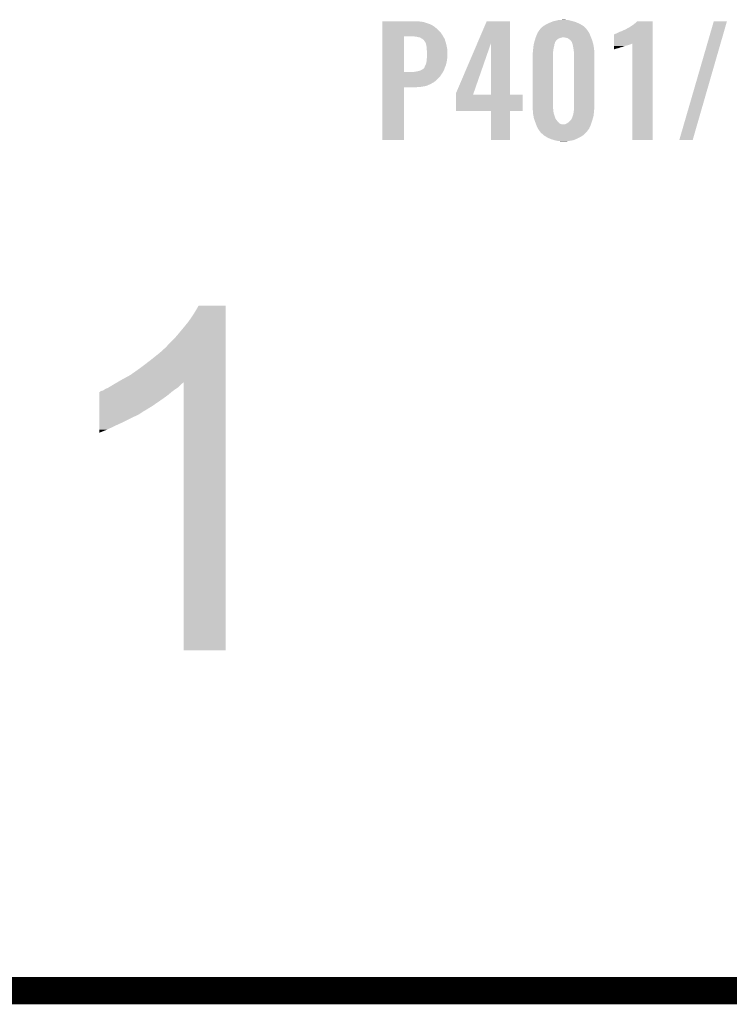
# Model space of a CAD drawing. Extents: x -9 to 122, y -9 to 65.
# Tile 25 of 256: x 10.63 to 18.59, y 5.89 to 16.91. Entities that reach past the tile are written whole.
import ezdxf

# ---------------------------------------------------------------- set-up
doc = ezdxf.new("R2010")
doc.units = 0
doc.layers.add('CLICKER_4_FOR_R7FA4M2A_V100_GTO', color=12, linetype='CONTINUOUS')

msp = doc.modelspace()

# ---------------------------------------------------------------- linework, layer by layer
at = {"layer": 'CLICKER_4_FOR_R7FA4M2A_V100_GTO', "const_width": 0.3048}
msp.add_lwpolyline([(0.80264, 6.03758), (23.66264, 6.03758)], dxfattribs=at)
at = {"layer": 'CLICKER_4_FOR_R7FA4M2A_V100_GTO'}
for points in [[(14.69646, 16.891), (14.696462, 16.89354), (15.118078, 16.891), (15.102842, 16.89354)], [(14.69646, 16.88846), (14.69646, 16.891), (15.140938, 16.88846), (15.118078, 16.891)], [(14.69646, 16.883378), (14.69646, 16.88846), (15.16634, 16.883378), (15.140938, 16.88846)], [(14.69646, 16.87322), (14.69646, 16.883378), (15.19428, 16.87322), (15.16634, 16.883378)], [(14.69646, 16.86306), (14.69646, 16.87322), (15.2273, 16.86306), (15.19428, 16.87322)], [(15.763166, 16.649576), (15.867386, 16.893518), (16.129008, 16.649576), (16.129, 16.893518)], [(15.867386, 16.893518), (15.867396, 16.89354), (16.129, 16.893518), (15.867396, 16.89354)], [(16.5481, 16.8656), (16.56842, 16.87576), (16.90878, 16.8656), (16.885558, 16.87576)], [(16.56842, 16.87576), (16.588014, 16.88338), (16.885558, 16.87576), (16.86814, 16.88338)], [(16.588014, 16.88338), (16.614142, 16.89354), (16.86814, 16.88338), (16.835628, 16.89354)], [(16.614142, 16.89354), (16.62481, 16.89608), (16.835628, 16.89354), (16.827498, 16.89608)], [(16.62481, 16.89608), (16.667482, 16.90624), (16.827498, 16.89608), (16.78686, 16.90624)], [(16.667482, 16.90624), (16.69796, 16.90878), (16.78686, 16.90624), (16.75638, 16.90878)], [(16.69796, 16.90878), (16.728438, 16.91132), (16.75638, 16.90878), (16.743682, 16.91132)], [(17.520922, 16.86306), (17.5387, 16.878298), (17.729198, 16.86306), (17.729198, 16.878298)], [(17.5387, 16.878298), (17.553922, 16.893518), (17.729198, 16.878298), (17.7292, 16.893518)], [(17.553922, 16.893518), (17.553946, 16.89354), (17.7292, 16.893518), (17.553946, 16.89354)], [(18.026386, 15.565148), (18.412468, 16.893512), (18.17623, 15.565148), (18.559774, 16.893512)], [(18.412468, 16.893512), (18.412478, 16.89354), (18.559774, 16.893512), (18.412478, 16.89354)], [(14.696458, 16.733522), (14.69646, 16.77416), (15.37462, 16.733522), (15.34668, 16.77416)], [(14.69646, 16.847818), (14.69646, 16.86306), (15.257782, 16.847818), (15.2273, 16.86306)], [(14.69646, 16.8275), (14.69646, 16.847818), (15.28826, 16.8275), (15.257782, 16.847818)], [(14.69646, 16.802102), (14.69646, 16.8275), (15.318738, 16.802102), (15.28826, 16.8275)], [(14.69646, 16.77416), (14.69646, 16.802102), (15.34668, 16.77416), (15.318738, 16.802102)], [(16.422836, 16.72844), (16.43781, 16.764), (17.0307, 16.72844), (17.01546, 16.764)], [(16.43781, 16.764), (16.438882, 16.766542), (17.01546, 16.764), (17.013766, 16.766542)], [(16.438882, 16.766542), (16.45285, 16.78686), (17.013766, 16.766542), (17.00022, 16.78686)], [(16.45285, 16.78686), (16.46158, 16.79956), (17.00022, 16.78686), (16.99006, 16.79956)], [(16.46158, 16.79956), (16.46507, 16.804636), (16.99006, 16.79956), (16.987522, 16.804636)], [(16.46507, 16.804636), (16.466822, 16.807182), (16.987522, 16.804636), (16.984978, 16.807182)], [(16.466822, 16.807182), (16.48206, 16.82242), (16.984978, 16.807182), (16.96974, 16.82242)], [(16.48206, 16.82242), (16.502376, 16.840198), (16.96974, 16.82242), (16.951962, 16.840198)], [(16.502376, 16.840198), (16.502382, 16.840202), (16.951962, 16.840198), (16.951956, 16.840202)], [(16.502382, 16.840202), (16.53286, 16.85798), (16.951956, 16.840202), (16.921734, 16.85798)], [(16.53286, 16.85798), (16.5481, 16.8656), (16.921734, 16.85798), (16.90878, 16.8656)], [(17.32026, 16.75638), (17.355822, 16.77416), (17.729196, 16.75638), (17.729198, 16.77416)], [(17.355822, 16.77416), (17.383758, 16.78432), (17.729198, 16.77416), (17.729198, 16.78432)], [(17.383758, 16.78432), (17.4371, 16.809722), (17.729198, 16.78432), (17.729198, 16.809722)], [(17.4371, 16.809722), (17.439644, 16.812262), (17.729198, 16.809722), (17.729198, 16.812262)], [(17.439644, 16.812262), (17.465042, 16.824962), (17.729198, 16.812262), (17.729198, 16.824962)], [(17.465042, 16.824962), (17.48028, 16.83512), (17.729198, 16.824962), (17.729198, 16.83512)], [(17.48028, 16.83512), (17.520922, 16.86306), (17.729198, 16.83512), (17.729198, 16.86306)], [(14.696452, 16.324602), (14.696458, 16.72336), (14.94028, 16.324602), (14.940302, 16.72336)], [(14.696458, 16.72336), (14.696458, 16.733522), (15.380338, 16.72336), (15.37462, 16.733522)], [(15.07998, 16.72082), (15.057118, 16.72336), (15.381766, 16.72082), (15.380338, 16.72336)], [(15.1003, 16.71574), (15.07998, 16.72082), (15.384624, 16.71574), (15.381766, 16.72082)], [(15.115542, 16.713198), (15.1003, 16.71574), (15.386054, 16.713198), (15.384624, 16.71574)], [(15.125702, 16.708118), (15.115542, 16.713198), (15.38891, 16.708118), (15.386054, 16.713198)], [(15.133322, 16.70304), (15.125702, 16.708118), (15.391766, 16.70304), (15.38891, 16.708118)], [(15.138404, 16.7005), (15.133322, 16.70304), (15.393196, 16.7005), (15.391766, 16.70304)], [(15.140946, 16.700496), (15.138404, 16.7005), (15.393198, 16.700496), (15.393196, 16.7005)], [(15.15074, 16.692878), (15.140946, 16.700496), (15.397482, 16.692878), (15.393198, 16.700496)], [(15.1638, 16.682716), (15.15074, 16.692878), (15.400532, 16.682716), (15.397482, 16.692878)], [(15.176498, 16.6624), (15.1638, 16.682716), (15.406626, 16.6624), (15.400532, 16.682716)], [(15.186658, 16.64208), (15.176498, 16.6624), (15.41272, 16.64208), (15.406626, 16.6624)], [(15.524482, 16.090904), (15.763166, 16.649576), (15.721168, 16.090904), (15.915602, 16.649576)], [(15.915618, 16.07312), (15.915602, 16.649576), (16.129022, 16.07312), (16.129008, 16.649576)], [(16.396148, 16.639542), (16.398538, 16.649702), (16.626842, 16.639542), (16.63192, 16.649702)], [(16.398538, 16.649702), (16.400332, 16.657324), (16.63192, 16.649702), (16.63446, 16.657324)], [(16.400332, 16.657324), (16.40093, 16.659864), (16.63446, 16.657324), (16.634462, 16.659864)], [(16.40093, 16.659864), (16.40332, 16.670018), (16.634462, 16.659864), (16.640266, 16.670018)], [(16.40332, 16.670018), (16.405726, 16.67764), (16.640266, 16.670018), (16.644624, 16.67764)], [(16.405726, 16.67764), (16.409736, 16.69034), (16.644624, 16.67764), (16.65986, 16.69034)], [(16.409736, 16.69034), (16.412944, 16.7005), (16.65986, 16.69034), (16.6751, 16.7005)], [(16.412944, 16.7005), (16.416152, 16.71066), (16.6751, 16.7005), (16.705582, 16.71066)], [(16.416152, 16.71066), (16.416954, 16.7132), (16.705582, 16.71066), (16.718282, 16.7132)], [(16.416954, 16.7132), (16.418558, 16.71828), (17.036798, 16.7132), (17.034766, 16.71828)], [(16.418558, 16.71828), (16.422836, 16.72844), (17.034766, 16.71828), (17.0307, 16.72844)], [(16.7513, 16.71066), (16.728438, 16.7132), (17.037814, 16.71066), (17.036798, 16.7132)], [(16.771624, 16.705578), (16.7513, 16.71066), (17.039846, 16.705578), (17.037814, 16.71066)], [(16.794478, 16.690342), (16.771624, 16.705578), (17.04594, 16.690342), (17.039846, 16.705578)], [(16.802102, 16.685258), (16.794478, 16.690342), (17.047546, 16.685258), (17.04594, 16.690342)], [(16.812262, 16.675096), (16.802102, 16.685258), (17.050756, 16.675096), (17.047546, 16.685258)], [(16.817342, 16.66494), (16.812262, 16.675096), (17.053962, 16.66494), (17.050756, 16.675096)], [(16.82242, 16.659854), (16.817342, 16.66494), (17.055568, 16.659854), (17.053962, 16.66494)], [(16.822422, 16.657316), (16.82242, 16.659854), (17.05637, 16.657316), (17.055568, 16.659854)], [(16.828136, 16.64208), (16.822422, 16.657316), (17.06118, 16.64208), (17.05637, 16.657316)], [(17.294868, 16.644604), (17.294882, 16.74622), (17.729194, 16.644604), (17.729196, 16.74622)], [(17.294882, 16.74622), (17.297406, 16.746224), (17.729196, 16.74622), (17.729196, 16.746224)], [(17.297406, 16.746224), (17.30502, 16.7513), (17.729196, 16.746224), (17.729196, 16.7513)], [(17.30502, 16.7513), (17.32026, 16.75638), (17.729196, 16.7513), (17.729196, 16.75638)], [(15.18666, 16.642076), (15.186658, 16.64208), (15.412722, 16.642076), (15.41272, 16.64208)], [(15.18666, 16.639536), (15.18666, 16.642076), (15.413274, 16.639536), (15.412722, 16.642076)], [(15.19174, 16.621758), (15.18666, 16.639536), (15.417138, 16.621758), (15.413274, 16.639536)], [(15.19428, 16.60144), (15.19174, 16.621758), (15.421556, 16.60144), (15.417138, 16.621758)], [(15.195466, 16.583658), (15.19428, 16.60144), (15.42542, 16.583658), (15.421556, 16.60144)], [(15.19682, 16.56334), (15.195466, 16.583658), (15.426202, 16.56334), (15.42542, 16.583658)], [(15.19936, 16.545558), (15.19682, 16.56334), (15.426886, 16.545558), (15.426202, 16.56334)], [(15.19936, 16.51762), (15.19936, 16.545558), (15.42796, 16.51762), (15.426886, 16.545558)], [(16.383, 16.537942), (16.38503, 16.5481), (16.6116, 16.537942), (16.6116, 16.5481)], [(16.38503, 16.5481), (16.38554, 16.550642), (16.6116, 16.5481), (16.61183, 16.550642)], [(16.38554, 16.56588), (16.38699, 16.57604), (16.613216, 16.56588), (16.61414, 16.57604)], [(16.38554, 16.550642), (16.38554, 16.56588), (16.61183, 16.550642), (16.613216, 16.56588)], [(16.38699, 16.57604), (16.38808, 16.58366), (16.61414, 16.57604), (16.615832, 16.58366)], [(16.38808, 16.58366), (16.392562, 16.62176), (16.615832, 16.58366), (16.6243, 16.62176)], [(16.392562, 16.62176), (16.39316, 16.62684), (16.6243, 16.62176), (16.625026, 16.62684)], [(16.39316, 16.62684), (16.396148, 16.639542), (16.625026, 16.62684), (16.626842, 16.639542)], [(16.83004, 16.636998), (16.828136, 16.64208), (17.062064, 16.636998), (17.06118, 16.64208)], [(16.83512, 16.6116), (16.83004, 16.636998), (17.066482, 16.6116), (17.062064, 16.636998)], [(16.839778, 16.583658), (16.83512, 16.6116), (17.07134, 16.583658), (17.066482, 16.6116)], [(16.84274, 16.56588), (16.839778, 16.583658), (17.072052, 16.56588), (17.07134, 16.583658)], [(16.84528, 16.548098), (16.84274, 16.56588), (17.072764, 16.548098), (17.072052, 16.56588)], [(16.84528, 16.52016), (16.84528, 16.548098), (17.07388, 16.52016), (17.072764, 16.548098)], [(17.29486, 16.59128), (17.294862, 16.59636), (17.33804, 16.59128), (17.353282, 16.59636)], [(17.29486, 16.588738), (17.29486, 16.59128), (17.322798, 16.588738), (17.33804, 16.59128)], [(17.29486, 16.58366), (17.29486, 16.588738), (17.310098, 16.58366), (17.322798, 16.588738)], [(17.29486, 16.58112), (17.29486, 16.58366), (17.299938, 16.58112), (17.310098, 16.58366)], [(17.29486, 16.578616), (17.29486, 16.58112), (17.29486, 16.578616), (17.299938, 16.58112)], [(17.294862, 16.60398), (17.294864, 16.616678), (17.381216, 16.60398), (17.414238, 16.616678)], [(17.294862, 16.601438), (17.294862, 16.60398), (17.365978, 16.601438), (17.378678, 16.60398)], [(17.294862, 16.59636), (17.294862, 16.601438), (17.353282, 16.59636), (17.365978, 16.601438)], [(17.294864, 16.6243), (17.294866, 16.629382), (17.44218, 16.6243), (17.4625, 16.629382)], [(17.294864, 16.616678), (17.294864, 16.6243), (17.414238, 16.616678), (17.44218, 16.6243)], [(17.294866, 16.63446), (17.294868, 16.644604), (17.477738, 16.63446), (17.49803, 16.644604)], [(17.294866, 16.629382), (17.294866, 16.63446), (17.4625, 16.629382), (17.477738, 16.63446)], [(17.49806, 15.565142), (17.49803, 16.644604), (17.729178, 15.565142), (17.729194, 16.644604)], [(15.189198, 16.423638), (15.19123, 16.4338), (15.415258, 16.423638), (15.4178, 16.4338)], [(15.19123, 16.4338), (15.19428, 16.449038), (15.4178, 16.4338), (15.420846, 16.449038)], [(15.19428, 16.449038), (15.19506, 16.4592), (15.420846, 16.449038), (15.42288, 16.4592)], [(15.19506, 16.4592), (15.19682, 16.48206), (15.42288, 16.4592), (15.425166, 16.48206)], [(15.19682, 16.48206), (15.197, 16.4846), (15.425166, 16.48206), (15.42542, 16.4846)], [(15.197, 16.4846), (15.19827, 16.50238), (15.42542, 16.4846), (15.42796, 16.50238)], [(15.19827, 16.50238), (15.19936, 16.51762), (15.42796, 16.50238), (15.42796, 16.51762)], [(16.383, 15.93088), (16.383, 16.537942), (16.6116, 15.93088), (16.6116, 16.537942)], [(16.84528, 15.913098), (16.84528, 16.52016), (17.07388, 15.913098), (17.07388, 16.52016)], [(14.696452, 16.32458), (14.696452, 16.324602), (15.046958, 16.32458), (14.94028, 16.324602)], [(14.696452, 16.30172), (14.696452, 16.32458), (15.36192, 16.30172), (15.376614, 16.32458)], [(15.046958, 16.32458), (15.064738, 16.32966), (15.376614, 16.32458), (15.379878, 16.32966)], [(15.064738, 16.32966), (15.087598, 16.3322), (15.379878, 16.32966), (15.381512, 16.3322)], [(15.087598, 16.3322), (15.107912, 16.33728), (15.381512, 16.3322), (15.384778, 16.33728)], [(15.107912, 16.33728), (15.10792, 16.337282), (15.384778, 16.33728), (15.384778, 16.337282)], [(15.10792, 16.337282), (15.130778, 16.3449), (15.384778, 16.337282), (15.387708, 16.3449)], [(15.130778, 16.3449), (15.148558, 16.355058), (15.387708, 16.3449), (15.391614, 16.355058)], [(15.148558, 16.355058), (15.1638, 16.36776), (15.391614, 16.355058), (15.3965, 16.36776)], [(15.1638, 16.36776), (15.166338, 16.3703), (15.3965, 16.36776), (15.397478, 16.3703)], [(15.166338, 16.3703), (15.16888, 16.37538), (15.397478, 16.3703), (15.399432, 16.37538)], [(15.16888, 16.37538), (15.17396, 16.38808), (15.399432, 16.37538), (15.404316, 16.38808)], [(15.17396, 16.38808), (15.181578, 16.403318), (15.404316, 16.38808), (15.410178, 16.403318)], [(15.181578, 16.403318), (15.18158, 16.40332), (15.410178, 16.403318), (15.410178, 16.40332)], [(15.18158, 16.40332), (15.189198, 16.423638), (15.410178, 16.40332), (15.415258, 16.423638)], [(14.69645, 16.268698), (14.696452, 16.30172), (15.339058, 16.268698), (15.36192, 16.30172)], [(14.69645, 16.24076), (14.69645, 16.268698), (15.31112, 16.24076), (15.339058, 16.268698)], [(14.69645, 16.212818), (14.69645, 16.24076), (15.278098, 16.212818), (15.31112, 16.24076)], [(14.69645, 16.18996), (14.69645, 16.212818), (15.23746, 16.18996), (15.278098, 16.212818)], [(14.69644, 15.565142), (14.696448, 16.154378), (14.940258, 15.565142), (14.94028, 16.154378)], [(14.696448, 16.15948), (14.69645, 16.16964), (15.133322, 16.15948), (15.189198, 16.16964)], [(14.696448, 16.1544), (14.696448, 16.15948), (15.069822, 16.1544), (15.133322, 16.15948)], [(14.696448, 16.154378), (14.696448, 16.1544), (14.94028, 16.154378), (15.069822, 16.1544)], [(14.69645, 16.16964), (14.69645, 16.18996), (15.189198, 16.16964), (15.23746, 16.18996)], [(15.52448, 16.073148), (15.524482, 16.090904), (15.71499, 16.073148), (15.721168, 16.090904)], [(15.52448, 16.07312), (15.52448, 16.073148), (15.915618, 16.07312), (15.71499, 16.073148)], [(15.52448, 16.073098), (15.52448, 16.07312), (16.2687, 16.073098), (16.129022, 16.07312)], [(15.52448, 15.890262), (15.52448, 16.073098), (16.268678, 15.890262), (16.2687, 16.073098)], [(15.915618, 15.89024), (15.52448, 15.890262), (16.268678, 15.89024), (16.268678, 15.890262)], [(15.91562, 15.890218), (15.915618, 15.89024), (16.129, 15.890218), (16.268678, 15.89024)], [(15.91564, 15.565142), (15.91562, 15.890218), (16.128978, 15.565142), (16.129, 15.890218)], [(16.38361, 15.915642), (16.383, 15.93088), (16.6116, 15.915642), (16.6116, 15.93088)], [(16.384118, 15.902942), (16.38361, 15.915642), (16.61414, 15.902942), (16.6116, 15.915642)], [(16.38544, 15.869922), (16.384118, 15.902942), (16.61668, 15.869922), (16.61414, 15.902942)], [(16.8402, 15.86738), (16.842934, 15.88516), (17.0688, 15.86738), (17.07134, 15.88516)], [(16.842934, 15.88516), (16.84528, 15.900398), (17.07134, 15.88516), (17.07134, 15.900398)], [(16.84528, 15.902938), (16.84528, 15.913098), (17.07134, 15.902938), (17.07388, 15.913098)], [(16.84528, 15.900398), (16.84528, 15.902938), (17.07134, 15.900398), (17.07134, 15.902938)], [(16.38554, 15.867382), (16.38544, 15.869922), (16.617462, 15.867382), (16.61668, 15.869922)], [(16.391082, 15.8369), (16.38554, 15.867382), (16.62684, 15.8369), (16.617462, 15.867382)], [(16.3957, 15.8115), (16.391082, 15.8369), (16.635912, 15.8115), (16.62684, 15.8369)], [(16.399086, 15.801342), (16.3957, 15.8115), (16.63954, 15.801342), (16.635912, 15.8115)], [(16.409246, 15.770862), (16.399086, 15.801342), (16.6624, 15.770862), (16.63954, 15.801342)], [(16.41094, 15.76578), (16.409246, 15.770862), (16.667482, 15.76578), (16.6624, 15.770862)], [(16.78686, 15.76324), (16.809718, 15.786098), (17.0438, 15.76324), (17.051018, 15.786098)], [(16.809718, 15.7861), (16.819878, 15.801338), (17.05102, 15.7861), (17.0555, 15.801338)], [(16.809718, 15.786098), (16.809718, 15.7861), (17.051018, 15.786098), (17.05102, 15.7861)], [(16.819878, 15.801338), (16.830354, 15.829278), (17.0555, 15.801338), (17.06372, 15.829278)], [(16.830354, 15.829278), (16.835118, 15.841978), (17.06372, 15.829278), (17.065412, 15.841978)], [(16.835118, 15.841978), (16.8402, 15.86738), (17.065412, 15.841978), (17.0688, 15.86738)], [(16.4138, 15.758158), (16.41094, 15.76578), (16.675102, 15.758158), (16.667482, 15.76578)], [(16.41856, 15.745462), (16.4138, 15.758158), (16.690338, 15.745462), (16.675102, 15.758158)], [(16.420466, 15.74038), (16.41856, 15.745462), (16.708118, 15.74038), (16.690338, 15.745462)], [(16.421418, 15.73784), (16.420466, 15.74038), (16.72844, 15.73784), (16.708118, 15.74038)], [(16.42618, 15.72514), (16.421418, 15.73784), (17.030134, 15.72514), (17.03578, 15.73784)], [(16.44142, 15.69212), (16.42618, 15.72514), (17.015458, 15.69212), (17.030134, 15.72514)], [(16.45666, 15.66926), (16.44142, 15.69212), (16.998312, 15.66926), (17.015458, 15.69212)], [(16.46682, 15.65656), (16.45666, 15.66926), (16.988788, 15.65656), (16.998312, 15.66926)], [(16.733518, 15.73784), (16.746218, 15.74038), (17.03578, 15.73784), (17.036582, 15.74038)], [(16.746218, 15.74038), (16.764, 15.748), (17.036582, 15.74038), (17.038988, 15.748)], [(16.764, 15.748), (16.78686, 15.76324), (17.038988, 15.748), (17.0438, 15.76324)], [(14.940258, 15.56512), (14.69644, 15.565142), (14.940258, 15.56512), (14.940258, 15.565142)], [(16.128978, 15.56512), (15.91564, 15.565142), (16.128978, 15.56512), (16.128978, 15.565142)], [(16.469358, 15.651484), (16.46682, 15.65656), (16.98498, 15.651484), (16.988788, 15.65656)], [(16.469364, 15.65148), (16.469358, 15.651484), (16.984978, 15.65148), (16.98498, 15.651484)], [(16.485774, 15.63624), (16.469364, 15.65148), (16.96974, 15.63624), (16.984978, 15.65148)], [(16.504918, 15.618462), (16.485774, 15.63624), (16.949422, 15.618462), (16.96974, 15.63624)], [(16.504922, 15.61846), (16.504918, 15.618462), (16.94942, 15.61846), (16.949422, 15.618462)], [(16.536328, 15.59814), (16.504922, 15.61846), (16.918938, 15.59814), (16.94942, 15.61846)], [(16.5481, 15.590522), (16.536328, 15.59814), (16.903702, 15.590522), (16.918938, 15.59814)], [(16.572774, 15.58036), (16.5481, 15.590522), (16.88338, 15.58036), (16.903702, 15.590522)], [(16.59128, 15.572738), (16.572774, 15.58036), (16.864868, 15.572738), (16.88338, 15.58036)], [(16.62379, 15.56258), (16.59128, 15.572738), (16.840198, 15.56258), (16.864868, 15.572738)], [(16.631918, 15.56004), (16.62379, 15.56258), (16.826862, 15.56004), (16.840198, 15.56258)], [(16.670018, 15.55242), (16.631918, 15.56004), (16.78686, 15.55242), (16.826862, 15.56004)], [(16.7005, 15.54988), (16.670018, 15.55242), (16.75765, 15.54988), (16.78686, 15.55242)], [(16.713198, 15.54734), (16.7005, 15.54988), (16.728442, 15.54734), (16.75765, 15.54988)], [(17.729178, 15.56512), (17.49806, 15.565142), (17.729178, 15.56512), (17.729178, 15.565142)], [(18.176222, 15.56512), (18.026386, 15.565148), (18.176222, 15.56512), (18.17623, 15.565148)], [(12.58316, 13.614398), (12.639038, 13.708358), (12.943838, 13.614398), (12.94384, 13.708358)], [(12.639038, 13.708358), (12.639052, 13.70838), (12.94384, 13.708358), (12.639052, 13.70838)], [(12.5222, 13.5255), (12.58316, 13.614398), (12.943838, 13.5255), (12.943838, 13.614398)], [(12.44854, 13.4366), (12.5222, 13.5255), (12.943838, 13.4366), (12.943838, 13.5255)], [(12.31646, 13.29182), (12.3825, 13.35786), (12.943836, 13.29182), (12.943838, 13.35786)], [(12.3825, 13.35786), (12.44854, 13.4366), (12.943838, 13.35786), (12.943838, 13.4366)], [(12.245342, 13.2207), (12.26566, 13.23594), (12.943836, 13.2207), (12.943836, 13.23594)], [(12.26566, 13.23594), (12.31646, 13.29182), (12.943836, 13.23594), (12.943836, 13.29182)], [(12.10056, 13.09878), (12.2174, 13.19276), (12.943836, 13.09878), (12.943836, 13.19276)], [(12.2174, 13.19276), (12.245342, 13.2207), (12.943836, 13.19276), (12.943836, 13.2207)], [(11.98372, 13.00988), (12.10056, 13.09878), (12.943836, 13.00988), (12.943836, 13.09878)], [(11.7602, 12.87018), (11.871962, 12.931142), (12.943834, 12.87018), (12.943834, 12.931142)], [(11.871962, 12.931142), (11.98372, 13.00988), (12.943834, 12.931142), (12.943836, 13.00988)], [(11.595102, 12.7762), (11.62812, 12.79144), (12.383008, 12.7762), (12.40536, 12.79144)], [(11.62812, 12.79144), (11.66622, 12.8143), (12.40536, 12.79144), (12.42822, 12.8143)], [(11.66622, 12.8143), (11.68331, 12.824462), (12.42822, 12.8143), (12.438382, 12.824462)], [(11.68331, 12.824462), (11.721752, 12.84732), (12.438382, 12.824462), (12.46632, 12.84732)], [(11.721752, 12.84732), (11.730236, 12.852364), (12.46632, 12.84732), (12.471362, 12.852364)], [(11.730236, 12.852364), (11.7602, 12.87018), (12.943834, 12.852364), (12.943834, 12.87018)], [(12.4714, 9.847602), (12.471362, 12.852364), (12.943818, 9.847602), (12.943834, 12.852364)], [(11.526536, 12.64666), (11.52654, 12.70254), (12.20978, 12.64666), (12.28852, 12.70254)], [(11.52654, 12.70254), (11.526542, 12.74318), (12.28852, 12.70254), (12.337288, 12.74318)], [(11.526542, 12.74318), (11.534146, 12.743186), (12.337288, 12.74318), (12.337294, 12.743186)], [(11.534146, 12.743186), (11.544302, 12.75334), (12.337294, 12.743186), (12.34948, 12.75334)], [(11.544302, 12.75334), (11.544306, 12.753342), (12.34948, 12.75334), (12.349482, 12.753342)], [(11.544306, 12.753342), (11.567162, 12.758422), (12.349482, 12.753342), (12.356932, 12.758422)], [(11.567162, 12.758422), (11.595102, 12.7762), (12.356932, 12.758422), (12.383008, 12.7762)], [(11.52653, 12.52474), (11.526534, 12.5857), (12.021816, 12.52474), (12.120882, 12.5857)], [(11.526534, 12.5857), (11.526536, 12.64666), (12.120882, 12.5857), (12.20978, 12.64666)], [(11.526526, 12.43584), (11.526528, 12.46886), (11.85418, 12.43584), (11.92276, 12.46886)], [(11.526528, 12.46886), (11.52653, 12.4968), (11.92276, 12.46886), (11.978638, 12.4968)], [(11.52653, 12.524734), (11.52653, 12.52474), (12.016734, 12.524734), (12.021816, 12.52474)], [(11.52653, 12.51966), (11.52653, 12.524734), (12.01166, 12.51966), (12.016734, 12.524734)], [(11.52653, 12.4968), (11.52653, 12.51966), (11.978638, 12.4968), (12.01166, 12.51966)], [(11.52652, 12.319), (11.526522, 12.35964), (11.61034, 12.319), (11.69416, 12.35964)], [(11.526522, 12.35964), (11.526524, 12.39774), (11.69416, 12.35964), (11.77798, 12.39774)], [(11.526524, 12.39774), (11.526526, 12.43584), (11.77798, 12.39774), (11.85418, 12.43584)], [(11.52652, 12.286012), (11.52652, 12.319), (11.52652, 12.286012), (11.61034, 12.319)], [(12.943818, 9.84758), (12.4714, 9.847602), (12.943818, 9.84758), (12.943818, 9.847602)]]:
    msp.add_solid(points, dxfattribs=at)

doc.saveas('drawing.dxf')
